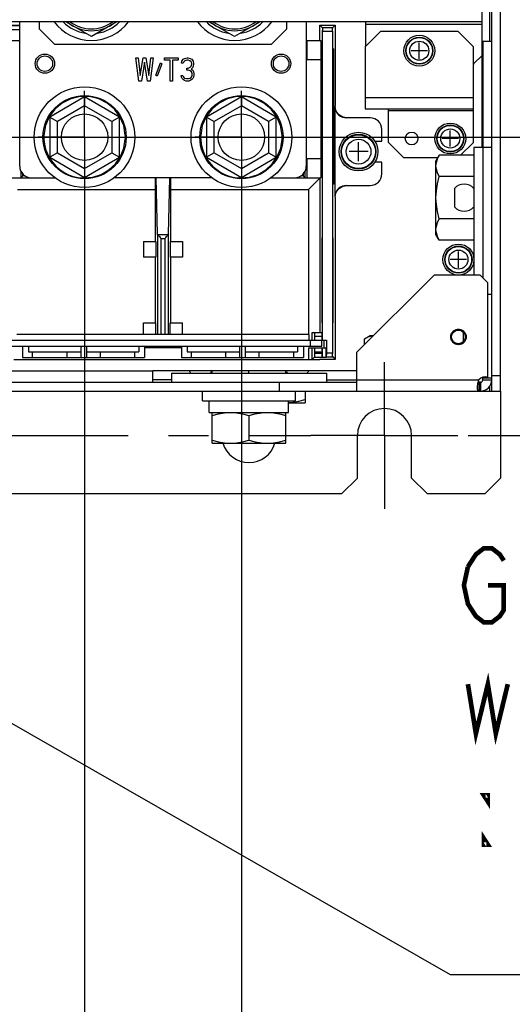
# Model space of a CAD drawing. Extents: x 33 to 410, y 33 to 287.
# Tile 67 of 90: x 326 to 347, y 146 to 189. Entities that reach past the tile are written whole.
import ezdxf

# ---------------------------------------------------------------- set-up
doc = ezdxf.new("R2010")
doc.units = 0
doc.header["$LTSCALE"] = 23.1
doc.linetypes.add('CENTER', pattern=[0.6, 0.375, -0.075, 0.075, -0.075])
doc.linetypes.add('HIDDEN', pattern=[0.2, 0.1, -0.1])
doc.layers.get('0').update_dxf_attribs({"linetype": 'CONTINUOUS'})
for name, color, linetype in [('02___PRT_ALL_AXES', 7, 'CONTINUOUS'), ('ALL_AXIS', 7, 'CONTINUOUS'), ('ALL_CURVE', 7, 'CONTINUOUS'), ('ALL_DIM', 7, 'CONTINUOUS'), ('ALL_FEATURES', 7, 'CONTINUOUS'), ('ALL_NOTE', 7, 'CONTINUOUS'), ('DEFAULT_2', 8, 'HIDDEN')]:
    doc.layers.add(name, color=color, linetype=linetype)
doc.dimstyles.get("Standard").update_dxf_attribs({"dimtxt": 2.5, "dimasz": 2.5, "dimexe": 1.25, "dimexo": 0.625, "dimtad": 1, "dimcen": 2.5, "dimazin": 3, "dimtfac": 1, "dimtmove": 0, "dimatfit": 3})

# ---------------------------------------------------------------- blocks, each defined once
blk = doc.blocks.new('_OPEN')
at = {"color": 0, "linetype": 'BYBLOCK'}
for p, q in [((0, 0), (-1, 0.25)), ((-1, -0.25), (0, 0)), ((-1, 0), (0, 0))]:
    blk.add_line(p, q, dxfattribs=at)
blk = doc.blocks.new('*D29')
at = {"layer": 'ALL_DIM', "color": 2, "linetype": 'CONTINUOUS'}
for p, q in [((300.423, 183.545), (360.125, 183.545)), ((359.125, 183.545), (359.125, 177.103)), ((359.125, 170.661), (359.125, 177.103)), ((344.936, 170.661), (360.125, 170.661))]:
    blk.add_line(p, q, dxfattribs=at)
at = {"layer": 'ALL_DIM', "color": 2, "linetype": 'CONTINUOUS', "xscale": 2, "yscale": 2, "zscale": 2}
for p, rotation in [((359.125, 183.545), 90), ((359.125, 170.661), 270)]:
    blk.add_blockref('_OPEN', p, dxfattribs=dict(at, rotation=rotation))
blk = doc.blocks.new('*D30')
at = {"layer": 'ALL_DIM', "color": 2, "linetype": 'CONTINUOUS'}
for p, q in [((298.956, 199.627), (360.125, 199.627)), ((359.125, 199.627), (359.125, 191.586)), ((359.125, 183.545), (359.125, 191.586)), ((301.002, 183.545), (360.125, 183.545))]:
    blk.add_line(p, q, dxfattribs=at)
at = {"layer": 'ALL_DIM', "color": 2, "linetype": 'CONTINUOUS', "xscale": 2, "yscale": 2, "zscale": 2}
for p, rotation in [((359.125, 199.627), 90), ((359.125, 183.545), 270)]:
    blk.add_blockref('_OPEN', p, dxfattribs=dict(at, rotation=rotation))
blk = doc.blocks.new('*D32')
at = {"layer": 'ALL_DIM', "color": 2, "linetype": 'CONTINUOUS'}
for p, q in [((320.961, 182.545), (320.961, 134.397)), ((314.197, 140), (314.197, 134.397)), ((314.197, 135.397), (309.197, 135.397)), ((309.197, 135.397), (317.579, 135.397)), ((332.984, 135.397), (317.579, 135.397)), ((320.961, 135.397), (332.984, 135.397))]:
    blk.add_line(p, q, dxfattribs=at)
at = {"layer": 'ALL_DIM', "color": 2, "linetype": 'CONTINUOUS', "xscale": 2, "yscale": 2, "zscale": 2}
blk.add_blockref('_OPEN', (314.197, 135.397), dxfattribs=at)
at = {"layer": 'ALL_DIM', "color": 2, "linetype": 'CONTINUOUS', "xscale": 2, "yscale": 2, "zscale": 2, "rotation": 180}
blk.add_blockref('_OPEN', (320.961, 135.397), dxfattribs=at)
blk = doc.blocks.new('*D33')
at = {"layer": 'ALL_DIM', "color": 2, "linetype": 'CONTINUOUS'}
for p, q in [((328.392, 182.545), (328.392, 139.971)), ((335.156, 182.545), (335.156, 128.397)), ((328.392, 134.572), (328.392, 128.397)), ((328.392, 129.397), (323.392, 129.397)), ((323.392, 129.397), (331.774, 129.397)), ((346.783, 129.397), (331.774, 129.397)), ((335.156, 129.397), (346.783, 129.397))]:
    blk.add_line(p, q, dxfattribs=at)
at = {"layer": 'ALL_DIM', "color": 2, "linetype": 'CONTINUOUS', "xscale": 2, "yscale": 2, "zscale": 2}
blk.add_blockref('_OPEN', (328.392, 129.397), dxfattribs=at)
at = {"layer": 'ALL_DIM', "color": 2, "linetype": 'CONTINUOUS', "xscale": 2, "yscale": 2, "zscale": 2, "rotation": 180}
blk.add_blockref('_OPEN', (335.156, 129.397), dxfattribs=at)
blk = doc.blocks.new('*D34')
at = {"layer": 'ALL_DIM', "color": 2, "linetype": 'CONTINUOUS'}
for p, q in [((266.176, 166.492), (266.176, 128.397)), ((328.392, 134), (328.392, 128.397)), ((266.176, 129.397), (297.284, 129.397)), ((328.392, 129.397), (297.284, 129.397))]:
    blk.add_line(p, q, dxfattribs=at)
at = {"layer": 'ALL_DIM', "color": 2, "linetype": 'CONTINUOUS', "xscale": 2, "yscale": 2, "zscale": 2, "rotation": 180}
blk.add_blockref('_OPEN', (266.176, 129.397), dxfattribs=at)
at = {"layer": 'ALL_DIM', "color": 2, "linetype": 'CONTINUOUS', "xscale": 2, "yscale": 2, "zscale": 2}
blk.add_blockref('_OPEN', (328.392, 129.397), dxfattribs=at)
blk = doc.blocks.new('*D39')
at = {"layer": 'ALL_DIM', "color": 2, "linetype": 'CONTINUOUS'}
for p, q in [((266.176, 174.83), (266.176, 261.698)), ((330.396, 251), (330.396, 261.698)), ((266.176, 260.698), (298.286, 260.698)), ((330.396, 260.698), (298.286, 260.698))]:
    blk.add_line(p, q, dxfattribs=at)
at = {"layer": 'ALL_DIM', "color": 2, "linetype": 'CONTINUOUS', "xscale": 2, "yscale": 2, "zscale": 2, "rotation": 180}
blk.add_blockref('_OPEN', (266.176, 260.698), dxfattribs=at)
at = {"layer": 'ALL_DIM', "color": 2, "linetype": 'CONTINUOUS', "xscale": 2, "yscale": 2, "zscale": 2}
blk.add_blockref('_OPEN', (330.396, 260.698), dxfattribs=at)

msp = doc.modelspace()

# ---------------------------------------------------------------- linework, layer by layer
at = {"color": 7, "linetype": 'CONTINUOUS'}
for p, q in [((343.689, 182.764), (343.547, 182.518)), ((343.547, 179.345), (343.547, 182.518)), ((345.184, 182.764), (343.689, 182.764)), ((345.184, 181.848), (343.689, 181.848)), ((343.611, 179.859), (343.689, 180.016)), ((345.184, 180.016), (343.689, 180.016)), ((343.689, 179.1), (343.547, 179.345)), ((343.689, 179.1), (343.611, 179.257)), ((345.184, 179.1), (343.689, 179.1)), ((340.463, 174.845), (340.708, 174.987)), ((340.463, 174.845), (340.62, 174.923)), ((340.463, 174.591), (340.463, 174.845)), ((340.708, 174.987), (340.859, 174.987)), ((333.895, 173.35), (333.895, 173.467)), ((335.481, 173.35), (335.481, 173.467)), ((337.068, 173.35), (337.068, 173.467))]:
    msp.add_line(p, q, dxfattribs=at)
for points in [[(343.547, 182.306), (343.563, 182.455), (343.611, 182.607), (343.689, 182.764)], [(343.689, 181.848), (343.611, 182.005), (343.563, 182.156), (343.547, 182.306)], [(343.547, 180.932), (343.563, 181.231), (343.611, 181.534), (343.689, 181.848)], [(343.689, 180.016), (343.611, 180.33), (343.563, 180.633), (343.547, 180.932)], [(343.547, 179.558), (343.563, 179.707), (343.611, 179.859)], [(343.611, 179.257), (343.563, 179.408), (343.547, 179.558)], [(340.62, 174.923), (340.771, 174.97), (340.851, 174.979)]]:
    msp.add_lwpolyline(points, dxfattribs=at)
at = {"layer": '02___PRT_ALL_AXES', "color": 7, "linetype": 'CENTER'}
for p, q in [((341.326, 170.661), (341.326, 173.83)), ((266.176, 170.661), (338.157, 170.661)), ((341.326, 170.661), (338.157, 170.661)), ((341.326, 170.661), (341.557, 170.661)), ((341.326, 170.661), (341.326, 167.492)), ((341.557, 170.661), (344.495, 170.661))]:
    msp.add_line(p, q, dxfattribs=at)
at = {"layer": '02___PRT_ALL_AXES', "color": 3, "linetype": 'CONTINUOUS'}
for centre, start, end in [((341.326, 170.661), 0, 180), ((335.481, 170.661), 196.6127, 343.3873)]:
    msp.add_arc(centre, 1.169, start, end, dxfattribs=at)
at = {"layer": 'ALL_AXIS', "color": 7, "linetype": 'CONTINUOUS'}
for p, q in [((328.684, 187.892), (327.579, 188.53)), ((329.789, 188.53), (328.684, 187.892)), ((334.863, 187.892), (333.758, 188.53)), ((335.968, 188.53), (334.863, 187.892)), ((344.349, 181.333), (344.349, 180.531)), ((344.733, 174.719), (344.733, 175.121)), ((333.477, 172.164), (333.477, 172.582)), ((333.477, 172.164), (337.485, 172.164)), ((333.769, 171.663), (333.769, 172.164)), ((337.193, 171.663), (337.193, 172.164)), ((337.485, 172.164), (337.485, 172.582)), ((337.903, 172.582), (337.903, 172.081)), ((337.193, 172.081), (337.903, 172.081)), ((333.77, 171.663), (337.193, 171.663)), ((333.895, 170.327), (333.895, 171.663)), ((335.481, 171.522), (335.481, 170.469)), ((337.068, 170.327), (337.068, 171.663)), ((333.895, 170.327), (337.068, 170.327))]:
    msp.add_line(p, q, dxfattribs=at)
at = {"layer": 'ALL_AXIS', "color": 7, "linetype": 'CENTER'}
for p, q in [((328.392, 183.545), (328.392, 185.545)), ((335.156, 183.545), (335.156, 185.545)), ((328.392, 183.545), (326.392, 183.545)), ((328.392, 183.545), (330.392, 183.545)), ((328.392, 183.545), (328.392, 181.545)), ((335.156, 183.545), (333.155, 183.545)), ((335.156, 183.545), (337.156, 183.545)), ((335.156, 183.545), (335.156, 181.545))]:
    msp.add_line(p, q, dxfattribs=at)
at = {"layer": 'ALL_AXIS', "color": 7, "linetype": 'CONTINUOUS'}
for points in [[(337.193, 172.086), (337.368, 172.097), (337.63, 172.144), (337.903, 172.223)], [(333.895, 171.522), (334.168, 171.6), (334.429, 171.647), (334.688, 171.663)], [(334.688, 171.663), (334.947, 171.647), (335.208, 171.6), (335.481, 171.522)], [(335.481, 171.522), (335.754, 171.6), (336.016, 171.647), (336.274, 171.663)], [(336.274, 171.663), (336.533, 171.647), (336.795, 171.6), (337.068, 171.522)], [(333.895, 170.469), (334.168, 170.391), (334.429, 170.343), (334.688, 170.327)], [(334.688, 170.327), (334.947, 170.343), (335.208, 170.391), (335.481, 170.469)], [(335.481, 170.469), (335.754, 170.391), (336.016, 170.343), (336.274, 170.327)], [(336.274, 170.327), (336.533, 170.343), (336.795, 170.391), (337.068, 170.469)]]:
    msp.add_lwpolyline(points, dxfattribs=at)
for centre, radius in [((342.829, 187.278), 0.668), ((342.829, 187.278), 0.585), ((344.165, 183.487), 0.668), ((344.165, 183.487), 0.585), ((340.207, 182.919), 0.835), ((340.207, 182.919), 0.751), ((342.495, 183.487), 0.276), ((344.516, 178.26), 0.668), ((344.516, 178.26), 0.585), ((344.516, 174.92), 0.296)]:
    msp.add_circle(centre, radius, dxfattribs=at)
at = {"layer": 'ALL_AXIS', "color": 9, "linetype": 'CONTINUOUS'}
for centre, radius in [((342.829, 187.278), 0.568), ((342.829, 187.278), 0.411), ((340.207, 182.919), 0.73), ((344.165, 183.487), 0.568), ((344.165, 183.487), 0.411), ((340.207, 182.919), 0.535), ((344.516, 178.26), 0.568), ((344.516, 178.26), 0.411)]:
    msp.add_circle(centre, radius, dxfattribs=at)
at = {"layer": 'ALL_AXIS', "color": 7, "linetype": 'CONTINUOUS'}
for centre, radius, start, end in [((328.684, 189.724), 2.004, 216.7056, 323.2944), ((328.684, 189.724), 1.712, 224.5639, 261.0486), ((328.684, 189.724), 1.587, 228.9193, 311.0807), ((328.684, 189.724), 1.712, 278.9514, 315.4361), ((334.863, 189.724), 2.004, 216.7056, 323.2944), ((334.863, 189.724), 1.712, 224.5639, 261.0486), ((334.863, 189.724), 1.587, 228.9193, 311.0807), ((334.863, 189.724), 1.712, 278.9514, 315.4361), ((344.516, 186.777), 0.668, 352.4031, 354.314), ((344.766, 180.95), 0.566, 42.501, 137.499), ((344.766, 180.914), 0.566, 222.501, 317.499), ((333.375, 173.768), 0.566, 212.8433, 227.499), ((333.412, 173.768), 0.566, 312.501, 327.1567), ((337.55, 173.768), 0.566, 212.8433, 227.499), ((337.587, 173.768), 0.566, 312.501, 327.1567)]:
    msp.add_arc(centre, radius, start, end, dxfattribs=at)
at = {"layer": 'ALL_CURVE', "color": 40, "linetype": 'CONTINUOUS'}
for p, q in [((342.829, 186.927), (342.829, 187.629)), ((343.18, 187.278), (342.478, 187.278)), ((344.165, 183.136), (344.165, 183.838)), ((340.207, 182.51), (340.207, 183.328)), ((344.516, 183.487), (343.814, 183.487)), ((340.616, 182.919), (339.798, 182.919)), ((344.516, 177.909), (344.516, 178.611)), ((344.867, 178.26), (344.165, 178.26))]:
    msp.add_line(p, q, dxfattribs=at)
at = {"layer": 'ALL_CURVE', "color": 4, "linetype": 'CONTINUOUS'}
for p, q in [((330.605, 186.969), (330.697, 186.969)), ((330.728, 185.967), (330.605, 186.969)), ((330.697, 186.969), (330.79, 186.201)), ((330.79, 186.201), (330.914, 186.969)), ((330.975, 186.777), (330.852, 185.967)), ((330.914, 186.969), (331.037, 186.969)), ((331.099, 185.967), (330.975, 186.777)), ((331.037, 186.969), (331.161, 186.201)), ((331.161, 186.201), (331.254, 186.969)), ((331.346, 186.969), (331.223, 185.967)), ((331.254, 186.969), (331.346, 186.969)), ((331.47, 186.223), (331.671, 186.756)), ((331.717, 186.713), (331.516, 186.18)), ((331.671, 186.756), (331.717, 186.713)), ((331.841, 186.969), (332.428, 186.969)), ((331.841, 186.862), (331.841, 186.969)), ((332.088, 186.862), (331.841, 186.862)), ((332.088, 185.967), (332.088, 186.862)), ((332.428, 186.862), (332.18, 186.862)), ((332.18, 186.862), (332.18, 185.967)), ((332.428, 186.969), (332.428, 186.862)), ((332.567, 186.734), (332.582, 186.82)), ((332.644, 186.734), (332.567, 186.734)), ((332.582, 186.82), (332.644, 186.905)), ((332.644, 186.905), (332.706, 186.948)), ((332.675, 186.798), (332.644, 186.734)), ((332.721, 186.841), (332.675, 186.798)), ((332.706, 186.948), (332.814, 186.969)), ((332.798, 186.862), (332.721, 186.841)), ((332.86, 186.862), (332.798, 186.862)), ((332.814, 186.969), (332.845, 186.969)), ((332.845, 186.969), (332.953, 186.948)), ((332.937, 186.841), (332.86, 186.862)), ((332.984, 186.798), (332.937, 186.841)), ((332.953, 186.948), (333.015, 186.905)), ((333.015, 186.734), (332.984, 186.798)), ((332.984, 186.606), (333.015, 186.692)), ((333.015, 186.905), (333.076, 186.82)), ((333.015, 186.692), (333.015, 186.734)), ((333.076, 186.82), (333.092, 186.734)), ((333.092, 186.692), (333.076, 186.606)), ((333.092, 186.734), (333.092, 186.692)), ((331.516, 186.18), (331.47, 186.223)), ((332.551, 186.201), (332.628, 186.201)), ((332.567, 186.137), (332.551, 186.201)), ((332.628, 186.201), (332.644, 186.159)), ((332.798, 186.521), (332.86, 186.521)), ((332.798, 186.436), (332.798, 186.521)), ((332.86, 186.436), (332.798, 186.436)), ((332.86, 186.521), (332.953, 186.564)), ((332.953, 186.415), (332.86, 186.436)), ((332.953, 186.564), (332.984, 186.606)), ((332.999, 186.372), (332.953, 186.415)), ((333.045, 186.542), (332.984, 186.479)), ((332.984, 186.479), (333.061, 186.436)), ((333.03, 186.287), (332.999, 186.372)), ((333.015, 186.159), (333.03, 186.201)), ((333.03, 186.201), (333.03, 186.287)), ((333.076, 186.606), (333.045, 186.542)), ((333.061, 186.436), (333.092, 186.372)), ((333.092, 186.372), (333.107, 186.287)), ((333.107, 186.201), (333.092, 186.137)), ((333.107, 186.287), (333.107, 186.201)), ((330.852, 185.967), (330.728, 185.967)), ((331.223, 185.967), (331.099, 185.967)), ((332.18, 185.967), (332.088, 185.967)), ((332.597, 186.073), (332.567, 186.137)), ((332.644, 186.031), (332.597, 186.073)), ((332.644, 186.159), (332.675, 186.116)), ((332.706, 185.988), (332.644, 186.031)), ((332.675, 186.116), (332.706, 186.095)), ((332.706, 186.095), (332.783, 186.073)), ((332.767, 185.967), (332.706, 185.988)), ((332.891, 185.967), (332.767, 185.967)), ((332.783, 186.073), (332.876, 186.073)), ((332.876, 186.073), (332.953, 186.095)), ((332.953, 185.988), (332.891, 185.967)), ((332.953, 186.095), (332.984, 186.116)), ((333.015, 186.031), (332.953, 185.988)), ((332.984, 186.116), (333.015, 186.159)), ((333.061, 186.073), (333.015, 186.031)), ((333.092, 186.137), (333.061, 186.073))]:
    msp.add_line(p, q, dxfattribs=at)
at = {"layer": 'ALL_FEATURES', "color": 3, "linetype": 'CONTINUOUS'}
for p, q in [((345.952, 172.582), (345.952, 232.226)), ((345.535, 187.695), (345.952, 187.695)), ((345.535, 183.103), (345.535, 187.077)), ((345.568, 183.103), (345.568, 177.475)), ((331.34, 173.467), (340.124, 173.467)), ((331.34, 172.966), (331.34, 173.467)), ((332.141, 173.35), (338.821, 173.35)), ((345.568, 173.066), (345.568, 173.185)), ((267.379, 172.966), (340.124, 172.966)), ((345.468, 172.966), (345.399, 172.966)), ((345.468, 172.582), (345.952, 172.582)), ((346.336, 172.582), (346.336, 168.824)), ((340.157, 168.824), (340.157, 170.661)), ((342.495, 168.824), (342.495, 170.661)), ((339.489, 168.156), (340.157, 168.824)), ((342.495, 168.824), (343.163, 168.156)), ((345.668, 168.156), (346.336, 168.824)), ((322.789, 168.156), (339.489, 168.156)), ((343.163, 168.156), (345.668, 168.156))]:
    msp.add_line(p, q, dxfattribs=at)
at = {"layer": 'ALL_FEATURES', "color": 7, "linetype": 'CONTINUOUS'}
for p, q in [((346.336, 172.582), (346.336, 232.055)), ((345.535, 187.077), (345.535, 205.731)), ((345.535, 188.53), (261.968, 188.53)), ((325.595, 188.356), (324.978, 188.356)), ((325.595, 182.293), (325.595, 188.53)), ((326.43, 188.53), (326.43, 188.221)), ((337.118, 188.221), (337.118, 188.53)), ((337.953, 188.53), (337.953, 182.293)), ((338.539, 188.387), (339.204, 188.387)), ((338.539, 188.387), (338.643, 188.283)), ((339.1, 188.283), (339.204, 188.387)), ((340.525, 187.478), (340.525, 188.53)), ((326.43, 188.221), (327.098, 187.553)), ((336.45, 187.553), (337.118, 188.221)), ((338.643, 188.283), (339.1, 188.283)), ((338.652, 174.778), (338.652, 188.153)), ((339.091, 188.116), (339.091, 174.186)), ((339.205, 188.257), (339.205, 184.881)), ((341.159, 188.113), (340.491, 187.445)), ((344.499, 188.113), (341.159, 188.113)), ((345.167, 187.445), (344.499, 188.113)), ((324.964, 187.72), (325.595, 187.72)), ((327.098, 187.553), (336.45, 187.553)), ((337.953, 187.72), (338.583, 187.72)), ((337.986, 186.885), (337.986, 187.72)), ((338.583, 187.72), (338.583, 186.885)), ((339.131, 187.364), (339.111, 187.364)), ((339.111, 181.519), (339.111, 187.364)), ((339.131, 187.364), (339.131, 181.519)), ((340.491, 187.445), (340.491, 184.773)), ((345.167, 183.32), (345.167, 187.445)), ((345.167, 186.71), (345.535, 187.077)), ((338.583, 186.885), (337.986, 186.885)), ((338.578, 186.885), (338.578, 182.627)), ((338.645, 186.696), (338.638, 186.696)), ((338.638, 186.696), (338.638, 183.022)), ((338.645, 183.022), (338.645, 186.696)), ((339.105, 186.696), (339.093, 186.696)), ((339.093, 183.022), (339.093, 186.696)), ((339.105, 186.696), (339.105, 183.022)), ((339.111, 186.737), (339.111, 186.735)), ((339.111, 186.697), (339.111, 186.715)), ((339.111, 186.618), (339.111, 186.637)), ((339.111, 186.545), (339.111, 186.545)), ((339.111, 186.543), (339.111, 186.545)), ((339.111, 186.507), (339.111, 186.522)), ((339.111, 186.51), (339.111, 186.51)), ((339.111, 186.469), (339.111, 186.507)), ((339.111, 186.505), (339.111, 186.499)), ((339.111, 186.499), (339.111, 186.48)), ((339.111, 186.48), (339.111, 186.446)), ((339.111, 186.448), (339.111, 186.452)), ((339.111, 186.446), (339.111, 186.437)), ((339.111, 186.437), (339.111, 186.427)), ((339.111, 186.427), (339.111, 186.426)), ((339.111, 186.426), (339.111, 186.426)), ((339.111, 186.391), (339.111, 186.391)), ((339.111, 186.286), (339.111, 186.298)), ((339.111, 186.298), (339.111, 186.297)), ((339.111, 186.256), (339.111, 186.208)), ((339.111, 186.208), (339.111, 185.76)), ((339.111, 185.727), (339.111, 185.76)), ((339.111, 185.567), (339.111, 185.587)), ((339.111, 185.567), (339.111, 185.36)), ((339.111, 185.379), (339.111, 185.36)), ((328.392, 185.281), (326.889, 184.413)), ((329.895, 184.413), (328.392, 185.281)), ((328.392, 185.281), (328.392, 184.895)), ((335.156, 185.281), (333.653, 184.413)), ((336.659, 184.413), (335.156, 185.281)), ((335.156, 185.281), (335.156, 184.895)), ((339.111, 185.104), (339.111, 185.1)), ((339.111, 185.1), (339.111, 185.09)), ((339.111, 185.09), (339.111, 185.064)), ((339.111, 185.064), (339.111, 185.046)), ((339.111, 185.046), (339.111, 185.038)), ((339.111, 185.038), (339.111, 185.022)), ((339.111, 185.022), (339.111, 185.018)), ((339.183, 184.881), (339.183, 180.957)), ((340.491, 184.773), (345.167, 184.773)), ((341.493, 183.32), (341.493, 184.773)), ((326.889, 184.413), (327.223, 184.22)), ((326.889, 184.413), (326.889, 182.678)), ((329.895, 184.413), (329.561, 184.22)), ((329.895, 182.678), (329.895, 184.413)), ((333.653, 184.413), (333.987, 184.22)), ((333.653, 184.413), (333.653, 182.678)), ((336.659, 184.413), (336.325, 184.22)), ((336.659, 182.678), (336.659, 184.413)), ((340.708, 184.38), (339.684, 184.38)), ((341.209, 183.378), (341.209, 183.879)), ((339.111, 183.474), (339.111, 183.497)), ((339.111, 183.42), (339.111, 183.399)), ((339.111, 183.399), (339.111, 183.371)), ((339.111, 183.371), (339.111, 183.323)), ((339.111, 183.249), (339.111, 183.276)), ((339.111, 183.225), (339.111, 183.249)), ((339.111, 183.217), (339.111, 183.225)), ((340.899, 183.378), (341.209, 183.378)), ((341.493, 183.32), (342.161, 182.652)), ((344.611, 182.764), (345.167, 183.32)), ((327.223, 182.87), (326.889, 182.678)), ((329.561, 182.87), (329.895, 182.678)), ((333.987, 182.87), (333.653, 182.678)), ((336.325, 182.87), (336.659, 182.678)), ((338.638, 183.022), (338.645, 183.022)), ((339.093, 183.022), (339.105, 183.022)), ((339.111, 183.083), (339.111, 183.096)), ((339.111, 183.051), (339.111, 183.083)), ((339.111, 182.99), (339.111, 182.947)), ((339.111, 182.947), (339.111, 182.842)), ((339.111, 182.761), (339.111, 182.886)), ((339.111, 182.842), (339.111, 182.842)), ((345.952, 183.103), (345.184, 183.103)), ((345.184, 183.103), (345.184, 177.592)), ((326.889, 182.678), (328.392, 181.81)), ((328.392, 181.81), (329.895, 182.678)), ((333.653, 182.678), (335.156, 181.81)), ((335.156, 181.81), (336.659, 182.678)), ((337.986, 182.627), (338.583, 182.627)), ((337.986, 181.792), (337.986, 182.627)), ((338.583, 182.627), (338.583, 181.792)), ((339.111, 182.761), (339.111, 182.761)), ((339.111, 182.58), (339.111, 182.543)), ((339.111, 182.434), (339.111, 182.58)), ((339.111, 182.543), (339.111, 182.543)), ((339.111, 182.462), (339.111, 182.462)), ((339.111, 182.462), (339.111, 182.427)), ((341.209, 182.46), (340.899, 182.46)), ((341.209, 181.959), (341.209, 182.46)), ((343.624, 182.652), (342.161, 182.652)), ((325.645, 182.075), (325.645, 181.792)), ((325.728, 181.875), (325.728, 181.956)), ((328.392, 182.196), (328.392, 181.81)), ((335.156, 182.196), (335.156, 181.81)), ((337.819, 181.956), (337.819, 181.875)), ((337.903, 181.792), (337.903, 182.075)), ((339.111, 182.254), (339.111, 182.254)), ((339.111, 182.182), (339.111, 182.254)), ((339.111, 182.182), (339.111, 182.182)), ((339.111, 182.098), (339.111, 182.111)), ((339.111, 182.043), (339.111, 182.098)), ((339.111, 182.03), (339.111, 182.043)), ((339.111, 181.955), (339.111, 181.955)), ((339.111, 181.883), (339.111, 181.955)), ((324.964, 181.792), (327.129, 181.792)), ((325.645, 181.792), (325.728, 181.875)), ((325.824, 181.875), (325.728, 181.875)), ((328.33, 181.785), (328.33, 181.846)), ((328.363, 181.826), (328.363, 181.784)), ((328.364, 181.767), (328.363, 181.784)), ((333.892, 181.792), (329.656, 181.792)), ((331.532, 179.356), (331.48, 181.792)), ((332.016, 179.356), (332.067, 181.792)), ((335.093, 181.785), (335.093, 181.846)), ((335.127, 181.826), (335.127, 181.784)), ((335.127, 181.767), (335.127, 181.784)), ((336.42, 181.792), (338.583, 181.792)), ((337.819, 181.875), (337.723, 181.875)), ((337.903, 181.792), (337.819, 181.875)), ((338.547, 181.792), (338.046, 181.291)), ((339.111, 181.883), (339.111, 181.883)), ((339.111, 181.519), (339.131, 181.519)), ((331.446, 179.036), (331.446, 181.291)), ((332.102, 181.291), (332.102, 179.036)), ((339.684, 181.458), (340.708, 181.458)), ((339.205, 180.957), (339.205, 173.943)), ((330.939, 179.036), (331.459, 179.036)), ((330.939, 179.036), (330.939, 178.368)), ((331.459, 179.036), (331.459, 178.368)), ((331.532, 179.356), (331.532, 175.028)), ((331.987, 179.313), (332.003, 179.33)), ((332.016, 175.028), (332.016, 179.356)), ((332.088, 179.036), (332.609, 179.036)), ((332.088, 179.036), (332.088, 178.368)), ((332.609, 179.036), (332.609, 178.368)), ((338.645, 179.203), (338.638, 179.203)), ((338.638, 179.203), (338.638, 175.529)), ((338.645, 175.529), (338.645, 179.203)), ((339.105, 179.203), (339.093, 179.203)), ((339.093, 175.529), (339.093, 179.203)), ((339.105, 179.203), (339.105, 175.529)), ((331.459, 178.368), (330.939, 178.368)), ((331.446, 175.529), (331.446, 178.368)), ((332.609, 178.368), (332.088, 178.368)), ((332.102, 178.368), (332.102, 175.529)), ((343.464, 177.592), (340.124, 174.252)), ((345.451, 177.592), (343.464, 177.592)), ((345.785, 177.258), (345.451, 177.592)), ((345.785, 173.179), (345.785, 177.258)), ((345.952, 176.757), (345.785, 176.757)), ((330.939, 175.529), (331.459, 175.529)), ((330.939, 175.028), (330.939, 175.529)), ((331.459, 175.028), (331.459, 175.529)), ((332.088, 175.529), (332.609, 175.529)), ((332.088, 175.028), (332.088, 175.529)), ((332.609, 175.028), (332.609, 175.529)), ((338.638, 175.529), (338.645, 175.529)), ((339.093, 175.529), (339.105, 175.529)), ((296.349, 174.778), (338.819, 174.778)), ((338.078, 175.028), (325.47, 175.028)), ((338.078, 174.778), (338.078, 175.028)), ((338.209, 175.112), (338.636, 175.112)), ((338.209, 174.778), (338.209, 175.112)), ((338.621, 174.527), (338.621, 174.778)), ((338.71, 174.778), (338.71, 174.444)), ((296.537, 174.527), (338.621, 174.527)), ((325.72, 174.527), (325.72, 174.026)), ((325.971, 174.527), (325.971, 174.277)), ((328.225, 174.527), (328.225, 174.026)), ((328.476, 174.527), (328.476, 174.026)), ((330.73, 174.527), (330.73, 174.277)), ((330.981, 174.527), (330.981, 174.026)), ((332.567, 174.444), (330.981, 174.444)), ((332.567, 174.527), (332.567, 174.026)), ((332.818, 174.527), (332.818, 174.277)), ((335.072, 174.527), (335.072, 174.026)), ((335.323, 174.527), (335.323, 174.026)), ((337.577, 174.527), (337.577, 174.277)), ((337.828, 174.527), (337.828, 174.026)), ((338.044, 174.444), (338.81, 174.444)), ((338.211, 173.95), (338.211, 174.444)), ((338.302, 174.314), (338.302, 174.208)), ((338.636, 174.314), (338.636, 174.208)), ((338.641, 174.444), (338.641, 174.047)), ((338.81, 174.049), (338.81, 174.444)), ((325.344, 173.944), (338.538, 173.944)), ((325.504, 173.949), (338.08, 173.949)), ((325.72, 174.026), (330.981, 174.026)), ((325.971, 174.277), (328.225, 174.277)), ((326.138, 174.277), (326.138, 174.026)), ((327.622, 174.277), (327.622, 174.026)), ((328.476, 174.277), (330.73, 174.277)), ((329.078, 174.026), (329.078, 174.277)), ((330.563, 174.026), (330.563, 174.277)), ((332.567, 174.026), (337.828, 174.026)), ((332.818, 174.277), (335.072, 174.277)), ((332.985, 174.277), (332.985, 174.026)), ((334.469, 174.277), (334.469, 174.026)), ((335.323, 174.277), (337.577, 174.277)), ((335.925, 174.026), (335.925, 174.277)), ((337.41, 174.026), (337.41, 174.277)), ((338.211, 173.95), (338.301, 174.041)), ((338.301, 174.041), (338.635, 174.041)), ((339.205, 173.943), (338.537, 173.943)), ((338.537, 173.943), (338.538, 173.943)), ((338.641, 174.047), (338.635, 174.041)), ((338.817, 174.056), (338.81, 174.049)), ((338.817, 174.056), (339.092, 174.056)), ((339.092, 174.056), (339.205, 173.943)), ((340.124, 174.252), (340.124, 172.582)), ((332.141, 173.35), (332.141, 172.966)), ((338.821, 173.35), (338.821, 172.966)), ((345.952, 173.135), (345.568, 173.135)), ((345.568, 173.066), (345.952, 173.066)), ((345.952, 173.25), (346.336, 173.25)), ((345.399, 172.966), (345.399, 172.582)), ((345.468, 172.966), (345.468, 172.582)), ((307.475, 172.582), (345.468, 172.582)), ((345.952, 172.582), (346.336, 172.582))]:
    msp.add_line(p, q, dxfattribs=at)
at = {"layer": 'ALL_FEATURES', "color": 9, "linetype": 'CONTINUOUS'}
for p, q in [((345.852, 192.037), (345.852, 187.695)), ((323.758, 188.377), (325.595, 188.377)), ((340.525, 188.43), (345.535, 188.43)), ((324.976, 188.189), (325.595, 188.189)), ((338.652, 188.116), (339.091, 188.116)), ((345.585, 183.103), (345.585, 187.695)), ((340.491, 185.257), (345.167, 185.257)), ((328.392, 184.895), (327.223, 184.22)), ((329.561, 184.22), (328.392, 184.895)), ((335.156, 184.895), (333.987, 184.22)), ((336.325, 184.22), (335.156, 184.895)), ((339.205, 184.881), (339.183, 184.881)), ((341.493, 184.689), (345.167, 184.689)), ((327.223, 182.87), (327.223, 184.22)), ((329.561, 184.22), (329.561, 182.87)), ((333.987, 182.87), (333.987, 184.22)), ((336.325, 184.22), (336.325, 182.87)), ((326.599, 183.64), (326.604, 183.64)), ((326.604, 183.64), (326.635, 183.638)), ((333.363, 183.64), (333.367, 183.64)), ((333.367, 183.64), (333.399, 183.638)), ((330.149, 183.452), (330.18, 183.451)), ((330.18, 183.451), (330.185, 183.451)), ((336.912, 183.452), (336.943, 183.451)), ((336.943, 183.451), (336.948, 183.451)), ((327.223, 182.87), (328.392, 182.196)), ((328.392, 182.196), (329.561, 182.87)), ((333.987, 182.87), (335.156, 182.196)), ((335.156, 182.196), (336.325, 182.87)), ((338.547, 175.112), (338.547, 181.792)), ((325.501, 181.291), (331.446, 181.291)), ((332.102, 181.291), (338.046, 181.291)), ((338.046, 181.291), (338.046, 175.028)), ((339.183, 180.957), (339.205, 180.957)), ((332.003, 179.33), (331.544, 179.33)), ((331.699, 179.175), (331.849, 179.175)), ((331.699, 175.028), (331.699, 179.175)), ((331.849, 179.175), (331.849, 175.028)), ((338.12, 174.778), (338.12, 174.527)), ((338.636, 174.945), (338.302, 174.945)), ((338.044, 174.444), (338.044, 173.949)), ((338.302, 174.277), (338.636, 174.277)), ((338.636, 174.208), (338.302, 174.208)), ((339.091, 174.223), (338.819, 174.223)), ((276.163, 173.45), (331.34, 173.45)), ((332.141, 173.066), (331.34, 173.066)), ((338.821, 173.066), (345.399, 173.066)), ((336.784, 172.966), (336.784, 172.582)), ((345.431, 172.966), (345.431, 172.582)), ((345.852, 172.773), (345.852, 172.582))]:
    msp.add_line(p, q, dxfattribs=at)
at = {"layer": 'ALL_FEATURES', "color": 7, "linetype": 'CONTINUOUS'}
for points in [[(338.537, 187.72), (338.537, 188.257), (338.537, 188.292), (338.538, 188.324), (338.538, 188.35), (338.538, 188.37), (338.538, 188.383), (338.539, 188.387)], [(339.204, 188.387), (339.204, 188.383), (339.204, 188.37), (339.205, 188.35), (339.205, 188.324), (339.205, 188.292), (339.205, 188.257)], [(338.65, 188.283), (338.651, 188.279), (338.651, 188.266), (338.651, 188.246), (338.651, 188.22), (338.652, 188.188), (338.652, 188.153)], [(339.091, 188.116), (339.091, 188.153), (339.091, 188.188), (339.091, 188.22), (339.091, 188.246), (339.092, 188.266), (339.092, 188.279), (339.092, 188.283)], [(339.111, 186.715), (339.111, 186.727), (339.111, 186.735)], [(339.111, 186.624), (339.111, 186.617), (339.111, 186.614), (339.111, 186.613)], [(339.111, 186.522), (339.111, 186.535), (339.111, 186.543)], [(339.111, 186.51), (339.111, 186.509), (339.111, 186.505)], [(339.111, 186.391), (339.111, 186.394), (339.111, 186.401), (339.111, 186.415)], [(339.111, 184.984), (339.111, 184.993), (339.111, 185.016)], [(339.183, 184.881), (339.191, 184.794), (339.214, 184.71), (339.251, 184.631), (339.301, 184.559), (339.362, 184.498), (339.434, 184.447), (339.513, 184.411), (339.597, 184.388), (339.684, 184.38)], [(339.685, 184.382), (339.619, 184.388), (339.535, 184.411), (339.456, 184.447), (339.384, 184.498), (339.322, 184.559), (339.272, 184.631), (339.235, 184.71), (339.213, 184.794), (339.205, 184.881)], [(339.111, 183.497), (339.111, 183.521), (339.111, 183.528)], [(328.33, 181.785), (328.33, 181.768), (328.331, 181.756), (328.333, 181.751)], [(328.366, 181.75), (328.365, 181.755), (328.364, 181.767)], [(331.446, 181.291), (331.446, 181.378), (331.446, 181.462), (331.446, 181.541), (331.447, 181.613), (331.447, 181.675), (331.448, 181.725), (331.448, 181.762), (331.449, 181.784), (331.45, 181.792)], [(332.098, 181.792), (332.098, 181.784), (332.099, 181.762), (332.1, 181.725), (332.1, 181.675), (332.101, 181.613), (332.101, 181.541), (332.102, 181.462), (332.102, 181.378), (332.102, 181.291)], [(335.093, 181.785), (335.094, 181.768), (335.095, 181.756), (335.096, 181.751)], [(335.13, 181.75), (335.128, 181.755), (335.127, 181.767)], [(339.684, 181.458), (339.597, 181.45), (339.513, 181.428), (339.434, 181.391), (339.362, 181.341), (339.301, 181.279), (339.251, 181.207), (339.214, 181.128), (339.191, 181.044), (339.183, 180.957)], [(339.205, 180.957), (339.213, 181.044), (339.235, 181.128), (339.272, 181.207), (339.322, 181.279), (339.384, 181.341), (339.456, 181.391), (339.535, 181.428), (339.619, 181.45), (339.685, 181.456)], [(331.544, 179.33), (331.537, 179.338), (331.533, 179.347), (331.532, 179.356)], [(331.544, 179.33), (331.561, 179.313), (331.618, 179.256)], [(331.618, 179.256), (331.656, 179.218), (331.699, 179.175)], [(331.849, 179.175), (331.892, 179.219), (331.931, 179.257), (331.987, 179.313)], [(332.016, 179.356), (332.014, 179.347), (332.01, 179.338), (332.003, 179.33)], [(338.302, 175.112), (338.302, 174.908), (338.302, 174.872), (338.302, 174.841), (338.302, 174.814), (338.302, 174.794), (338.301, 174.782), (338.301, 174.778)], [(338.635, 174.778), (338.635, 174.782), (338.636, 174.794)], [(338.636, 174.794), (338.636, 174.814), (338.636, 174.841), (338.636, 174.872), (338.636, 174.908), (338.636, 175.112)], [(338.819, 174.778), (338.819, 174.186), (338.819, 174.151), (338.818, 174.119), (338.818, 174.093), (338.818, 174.073), (338.818, 174.06), (338.817, 174.056)], [(338.301, 174.444), (338.301, 174.44), (338.302, 174.427), (338.302, 174.407), (338.302, 174.381), (338.302, 174.349), (338.302, 174.314)], [(338.636, 174.427), (338.635, 174.44), (338.635, 174.444)], [(338.636, 174.314), (338.636, 174.349), (338.636, 174.381), (338.636, 174.407), (338.636, 174.427)], [(338.08, 173.949), (338.116, 173.949), (338.147, 173.949), (338.174, 173.949), (338.194, 173.95), (338.206, 173.95), (338.211, 173.95)], [(338.302, 174.208), (338.302, 174.171), (338.302, 174.135), (338.302, 174.104), (338.302, 174.077), (338.302, 174.057), (338.301, 174.045), (338.301, 174.041)], [(338.635, 174.041), (338.635, 174.045), (338.636, 174.057), (338.636, 174.077)], [(338.636, 174.077), (338.636, 174.104), (338.636, 174.135), (338.636, 174.171), (338.636, 174.208)], [(338.641, 174.047), (338.646, 174.047), (338.658, 174.048), (338.678, 174.048), (338.705, 174.048), (338.736, 174.048), (338.772, 174.048), (338.81, 174.049)], [(339.092, 174.056), (339.092, 174.06), (339.092, 174.073), (339.091, 174.093), (339.091, 174.119), (339.091, 174.151), (339.091, 174.186)], [(345.333, 172.724), (345.334, 172.749), (345.338, 172.806), (345.346, 172.868), (345.359, 172.933), (345.376, 173), (345.399, 173.066)], [(345.399, 172.582), (345.376, 172.586), (345.359, 172.6), (345.346, 172.624), (345.338, 172.658), (345.334, 172.7), (345.333, 172.724)]]:
    msp.add_lwpolyline(points, dxfattribs=at)
at = {"layer": 'ALL_FEATURES', "color": 9, "linetype": 'CONTINUOUS'}
for points in [[(328.602, 185.295), (328.193, 185.296), (327.795, 185.203), (327.427, 185.019), (327.113, 184.756)], [(329.919, 184.421), (329.676, 184.749), (329.366, 185.013), (329.001, 185.198), (328.602, 185.295)], [(335.366, 185.295), (334.957, 185.296), (334.558, 185.203), (334.191, 185.019), (333.877, 184.756)], [(336.683, 184.421), (336.44, 184.749), (336.129, 185.013), (335.764, 185.198), (335.366, 185.295)], [(327.113, 184.756), (326.868, 184.425), (326.705, 184.045), (326.635, 183.638)], [(333.877, 184.756), (333.631, 184.425), (333.468, 184.045), (333.399, 183.638)], [(330.149, 183.638), (330.08, 184.043), (329.919, 184.421)], [(336.912, 183.638), (336.843, 184.043), (336.683, 184.421)], [(326.635, 183.638), (326.633, 183.576), (326.633, 183.514), (326.635, 183.452)], [(330.185, 183.64), (330.18, 183.64), (330.149, 183.638)], [(330.149, 183.452), (330.151, 183.514), (330.151, 183.576), (330.149, 183.638)], [(333.399, 183.638), (333.396, 183.576), (333.396, 183.514), (333.399, 183.452)], [(336.948, 183.64), (336.944, 183.64), (336.912, 183.638)], [(336.912, 183.452), (336.915, 183.514), (336.915, 183.576), (336.912, 183.638)], [(326.635, 183.452), (326.604, 183.451), (326.599, 183.451)], [(326.635, 183.452), (326.66, 183.237), (326.711, 183.025), (326.788, 182.821)], [(329.724, 182.394), (329.941, 182.71), (330.086, 183.069), (330.149, 183.452)], [(333.399, 183.452), (333.368, 183.451), (333.363, 183.451)], [(333.399, 183.452), (333.423, 183.237), (333.475, 183.025), (333.552, 182.821)], [(336.487, 182.394), (336.705, 182.71), (336.849, 183.069), (336.912, 183.452)], [(326.788, 182.821), (326.89, 182.627), (327.016, 182.447), (327.162, 182.285), (327.327, 182.143), (327.507, 182.023), (327.7, 181.925), (327.905, 181.852), (328.115, 181.805), (328.33, 181.785)], [(333.552, 182.821), (333.654, 182.627), (333.78, 182.447), (333.926, 182.285), (334.09, 182.143), (334.271, 182.023), (334.464, 181.925), (334.668, 181.852), (334.879, 181.805), (335.093, 181.785)], [(328.363, 181.784), (328.748, 181.82), (329.112, 181.938), (329.444, 182.133), (329.724, 182.394)], [(335.127, 181.784), (335.511, 181.82), (335.876, 181.938), (336.207, 182.133), (336.487, 182.394)]]:
    msp.add_lwpolyline(points, dxfattribs=at)
at = {"layer": 'ALL_FEATURES', "color": 3, "linetype": 'CONTINUOUS'}
msp.add_lwpolyline([(345.368, 172.968), (345.38, 172.967), (345.399, 172.966)], dxfattribs=at)
at = {"layer": 'ALL_FEATURES', "color": 7, "linetype": 'CONTINUOUS'}
for centre, radius in [((326.68, 186.718), 0.417), ((326.68, 186.718), 0.334), ((336.867, 186.718), 0.417), ((336.867, 186.718), 0.334), ((328.392, 183.545), 2.171), ((328.392, 183.545), 1.795), ((335.156, 183.545), 2.171), ((335.156, 183.545), 1.795), ((328.392, 183.545), 1.002), ((335.156, 183.545), 1.002)]:
    msp.add_circle(centre, radius, dxfattribs=at)
for centre, radius, start, end in [((328.684, 189.724), 1.503, 232.7817, 307.2183), ((334.863, 189.724), 1.503, 232.7817, 307.2183), ((340.708, 183.879), 0.501, 0, 90), ((326.096, 182.293), 0.501, 180, 270), ((337.452, 182.293), 0.501, 270, 360), ((340.708, 181.959), 0.501, 270, 360), ((345.667, 172.867), 0.334, 69.3119, 143.3647), ((345.468, 173.066), 0.484, 270, 360)]:
    msp.add_arc(centre, radius, start, end, dxfattribs=at)
at = {"layer": 'ALL_FEATURES', "color": 3, "linetype": 'CONTINUOUS'}
msp.add_arc((345.468, 173.066), 0.1, 270, 360, dxfattribs=at)
at = {"layer": 'ALL_NOTE', "color": 2, "linetype": 'CONTINUOUS'}
for p, q in [((308.421, 167.873), (344.158, 147.397)), ((344.158, 147.397), (344.408, 147.397)), ((344.408, 147.397), (396.696, 147.397))]:
    msp.add_line(p, q, dxfattribs=at)
at = {"layer": 'ALL_NOTE', "color": 2, "linetype": 'CONTINUOUS', "const_width": 0.2}
for points in [[(344.924, 164.997), (345.268, 165.53), (345.612, 165.797), (345.956, 165.797), (346.3, 165.53), (346.472, 165.263)], [(345.784, 164.197), (346.472, 164.197), (346.472, 163.13), (346.3, 162.863), (345.956, 162.597), (345.612, 162.597), (345.268, 162.863), (345.096, 163.13), (344.924, 163.397), (344.752, 164.197), (344.924, 164.997)], [(344.924, 159.93), (345.268, 157.797), (345.784, 159.93), (346.128, 157.797), (346.644, 159.93)], [(345.784, 155.13), (345.784, 154.863), (345.612, 155.13), (345.784, 155.13)], [(345.784, 152.997), (345.612, 152.997), (345.612, 153.263), (345.784, 152.997)]]:
    msp.add_lwpolyline(points, dxfattribs=at)
at = {"layer": 'DEFAULT_2', "color": 8, "linetype": 'HIDDEN'}
msp.add_circle((344.516, 174.92), 0.334, dxfattribs=at)

# ---------------------------------------------------------------- dimensions: what is measured, and where the dimension line sits
at = {"layer": 'ALL_DIM', "color": 2, "linetype": 'CONTINUOUS'}
for base, p1, p2, picture, middle in [((330.396, 260.698), (266.176, 173.83), (330.396, 250), '*D39', (291.406, 260.698)), ((335.156, 129.397), (328.392, 183.545), (335.156, 183.545), '*D33', (335.775, 129.397)), ((328.392, 129.397), (266.176, 167.492), (328.392, 135), '*D34', (290.404, 129.397))]:
    dim = msp.add_linear_dim(base=base, p1=p1, p2=p2, dimstyle='Standard', dxfattribs=at)
    dim.commit()
    dim.dimension.update_dxf_attribs({"geometry": picture, "text_midpoint": middle, "dimtype": 128})
for base, p1, p2, angle, picture, middle in [((359.125, 199.627), (300.002, 183.545), (297.956, 199.627), 90, '*D30', (359.125, 186.082)), ((359.125, 183.545), (343.936, 170.661), (299.423, 183.545), 90, '*D29', (359.125, 171.599)), ((314.197, 135.397), (320.961, 183.545), (314.197, 141), 180, '*D32', (321.976, 135.397))]:
    dim = msp.add_linear_dim(base=base, p1=p1, p2=p2, angle=angle, dimstyle='Standard', dxfattribs=at)
    dim.commit()
    dim.dimension.update_dxf_attribs({"geometry": picture, "text_midpoint": middle, "dimtype": 128})

doc.saveas('drawing.dxf')
